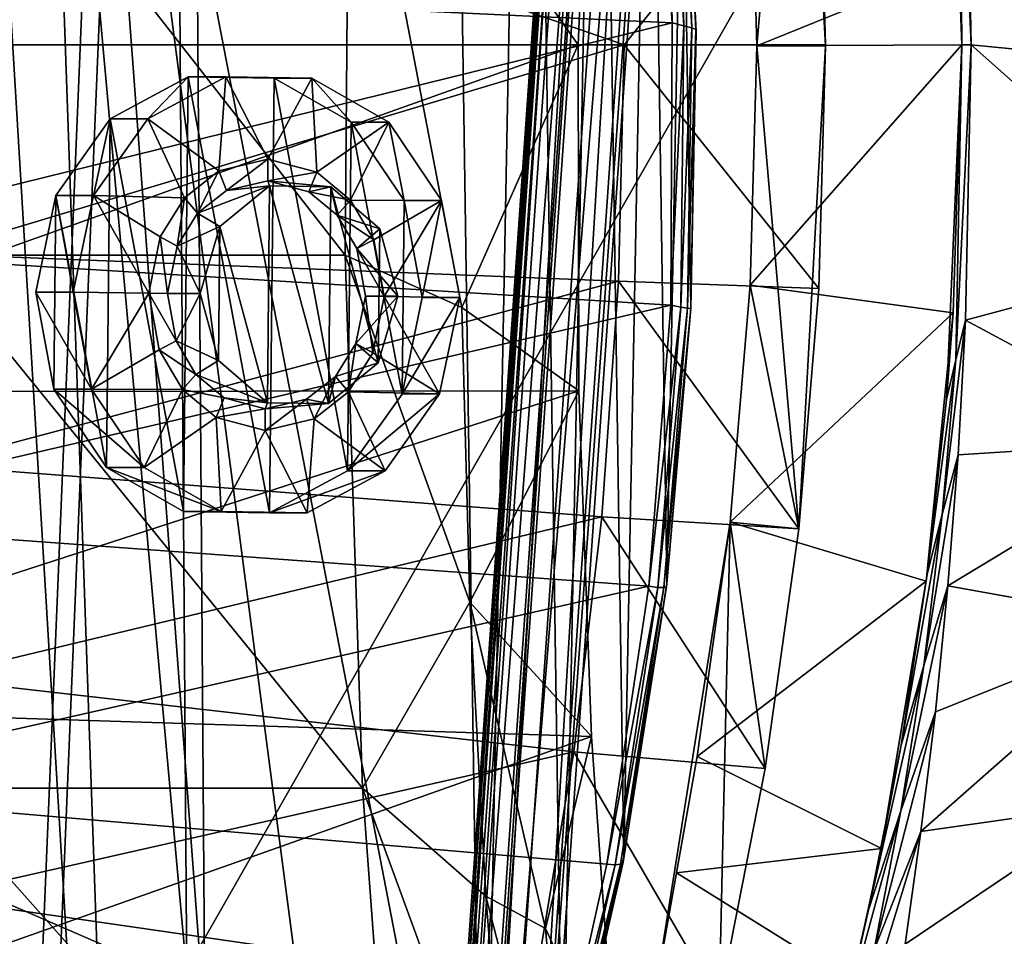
# Model space of a CAD drawing. Header units: metres. Extents: x 0 to 903, y -903 to 0.
# Tile 17 of 253: x 61 to 158, y -535 to -444. Entities that reach past the tile are written whole.
import ezdxf

# ---------------------------------------------------------------- set-up
doc = ezdxf.new("R2010")
doc.units = ezdxf.units.M

msp = doc.modelspace()

# ---------------------------------------------------------------- linework, layer by layer
at = {"layer": 'top'}
for points in [[(58.565701, -570.15863, 661.240173), (207.702347, -309.111755, 657.334961), (35.76218, -309.819092, 661.837402)], [(58.565701, -570.15863, 661.240173), (207.702347, -584.097839, 657.334961), (207.702347, -309.111755, 657.334961)], [(106.263069, -579.41748, 1605.699219), (102.299171, -311.90625, 1605.779053), (65.81794, -369.758789, 1606.712402)], [(110.913132, -337.780426, 1605.550781), (102.299171, -311.90625, 1605.779053), (106.263069, -579.41748, 1605.699219)], [(114.12072, -553.300842, 1605.495239), (110.913132, -337.780426, 1605.550781), (106.263069, -579.41748, 1605.699219)], [(117.760857, -364.177917, 1605.379028), (110.913132, -337.780426, 1605.550781), (114.12072, -553.300842, 1605.495239)], [(120.180878, -526.704712, 1605.33728), (117.760857, -364.177917, 1605.379028), (114.12072, -553.300842, 1605.495239)], [(122.793343, -390.981628, 1605.25415), (117.760857, -364.177917, 1605.379028), (120.180878, -526.704712, 1605.33728)], [(62.712627, -379.609039, 1606.793701), (85.308647, -629.739319, 1606.241211), (65.81794, -369.758789, 1606.712402)], [(85.308647, -629.739319, 1606.241211), (96.644119, -604.935974, 1605.948364), (65.81794, -369.758789, 1606.712402)], [(65.81794, -369.758789, 1606.712402), (96.644119, -604.935974, 1605.948364), (106.263069, -579.41748, 1605.699219)], [(56.295364, -387.700989, 1606.961792), (72.309532, -653.710815, 1606.576172), (62.712627, -379.609039, 1606.793701)], [(72.309532, -653.710815, 1606.576172), (85.308647, -629.739319, 1606.241211), (62.712627, -379.609039, 1606.793701)], [(57.707558, -676.740051, 1606.950562), (72.309532, -653.710815, 1606.576172), (56.295364, -387.700989, 1606.961792)], [(124.413017, -499.757935, 1605.226074), (122.793343, -390.981628, 1605.25415), (120.180878, -526.704712, 1605.33728)], [(125.985519, -418.0672, 1605.176147), (122.793343, -390.981628, 1605.25415), (124.413017, -499.757935, 1605.226074)], [(115.674339, -446.597626, 1992.217041), (20.344744, -446.597626, 1937.178467), (117.911072, -393.401001, 1988.119873)], [(20.344744, -446.597626, 1937.178467), (24.020006, -393.575043, 1933.938843), (117.911072, -393.401001, 1988.119873)], [(115.674339, -446.597626, 1992.217041), (117.911072, -393.401001, 1988.119873), (93.114326, -414.74646, 2031.052734)], [(137.468994, -399.057281, 191.161682), (132.661148, -423.087708, 253.139191), (133.318069, -446.714508, 252.22406)], [(140.094177, -446.716217, 187.753738), (137.468994, -399.057281, 191.161682), (133.318069, -446.714508, 252.22406)], [(139.434372, -422.732574, 188.608414), (137.468994, -399.057281, 191.161682), (140.094177, -446.716217, 187.753738)], [(51.564968, -414.75824, 2038.379517), (92.662102, -467.355042, 2032.399048), (93.114326, -414.74646, 2031.052734)], [(51.564968, -414.75824, 2038.379517), (51.565228, -467.355255, 2039.645508), (92.662102, -467.355042, 2032.399048)], [(93.114326, -414.74646, 2031.052734), (92.662102, -467.355042, 2032.399048), (104.200371, -472.513458, 2012.615967)], [(104.200371, -472.513458, 2012.615967), (115.674339, -446.597626, 1992.217041), (93.114326, -414.74646, 2031.052734)], [(153.200638, -417.392639, 268.900177), (153.562988, -446.608429, 265.163177), (152.381332, -415.881287, 266.627716)], [(152.381332, -415.881287, 266.627716), (153.562988, -446.608429, 265.163177), (153.481308, -438.529175, 255.902008)], [(124.951332, -444.445007, 1557.109863), (36.377506, -440.25116, 1505.794922), (122.996712, -416.669067, 1554.833374)], [(122.996712, -416.669067, 1554.833374), (124.405449, -417.028412, 1567.909424), (124.951332, -444.445007, 1557.109863)], [(124.405449, -417.028412, 1567.909424), (126.119873, -444.72467, 1569.632446), (124.951332, -444.445007, 1557.109863)], [(124.405449, -417.028412, 1567.909424), (125.370277, -417.352478, 1581.032227), (126.119873, -444.72467, 1569.632446)], [(125.370277, -417.352478, 1581.032227), (126.901489, -444.939606, 1582.192261), (126.119873, -444.72467, 1569.632446)], [(125.370277, -417.352478, 1581.032227), (125.88736, -417.639709, 1594.176025), (126.901489, -444.939606, 1582.192261)], [(125.88736, -417.639709, 1594.176025), (127.295189, -445.088043, 1594.766846), (126.901489, -444.939606, 1582.192261)], [(125.88736, -417.639709, 1594.176025), (125.985519, -418.0672, 1605.176147), (127.295189, -445.088043, 1594.766846)], [(153.904648, -418.990082, 271.165344), (154.483658, -446.608368, 268.590515), (153.200638, -417.392639, 268.900177)], [(154.483658, -446.608368, 268.590515), (153.562988, -446.608429, 265.163177), (153.200638, -417.392639, 268.900177)], [(126.797386, -472.58493, 1605.161987), (125.985519, -418.0672, 1605.176147), (124.413017, -499.757935, 1605.226074)], [(126.797386, -472.58493, 1605.161987), (127.322487, -445.312592, 1605.145386), (125.985519, -418.0672, 1605.176147)], [(125.985519, -418.0672, 1605.176147), (127.322487, -445.312592, 1605.145386), (127.295189, -445.088043, 1594.766846)], [(154.483658, -446.608368, 268.590515), (153.904648, -418.990082, 271.165344), (178.597061, -448.96402, 358.386292)], [(153.904648, -418.990082, 271.165344), (178.114319, -430.561676, 358.341736), (178.597061, -448.96402, 358.386292)], [(51.565025, -422.847595, 179.349472), (139.434372, -422.732574, 188.608414), (120.203751, -446.597717, 185.663147)], [(120.203751, -446.597717, 185.663147), (139.434372, -422.732574, 188.608414), (140.094193, -446.597717, 187.753693)], [(140.094193, -446.597717, 187.753693), (139.434372, -422.732574, 188.608414), (140.094177, -446.716217, 187.753738)], [(51.562679, -446.597717, 178.448685), (51.565025, -422.847595, 179.349472), (120.203751, -446.597717, 185.663147)], [(133.318069, -446.714508, 252.22406), (132.661148, -423.087708, 253.139191), (153.481308, -438.529175, 255.902008)], [(133.318069, -446.714508, 252.22406), (153.481308, -438.529175, 255.902008), (153.562988, -446.604919, 255.793488)], [(153.562988, -446.608429, 265.163177), (153.562988, -446.604919, 255.793488), (153.481308, -438.529175, 255.902008)], [(34.32309, -466.736969, 1505.357788), (36.377506, -440.25116, 1505.794922), (124.951332, -444.445007, 1557.109863)], [(124.818771, -472.305176, 1557.712036), (34.32309, -466.736969, 1505.357788), (124.951332, -444.445007, 1557.109863)], [(124.951332, -444.445007, 1557.109863), (126.119873, -444.72467, 1569.632446), (124.818771, -472.305176, 1557.712036)], [(126.119873, -444.72467, 1569.632446), (125.821915, -472.497009, 1570.093628), (124.818771, -472.305176, 1557.712036)], [(126.119873, -444.72467, 1569.632446), (126.901489, -444.939606, 1582.192261), (125.821915, -472.497009, 1570.093628)], [(126.901489, -444.939606, 1582.192261), (126.482285, -472.599854, 1582.505493), (125.821915, -472.497009, 1570.093628)], [(126.901489, -444.939606, 1582.192261), (127.295189, -445.088043, 1594.766846), (126.482285, -472.599854, 1582.505493)], [(127.295189, -445.088043, 1594.766846), (126.800926, -472.611938, 1594.927246), (126.482285, -472.599854, 1582.505493)], [(127.295189, -445.088043, 1594.766846), (127.322487, -445.312592, 1605.145386), (126.800926, -472.611938, 1594.927246)], [(127.322487, -445.312592, 1605.145386), (126.797386, -472.58493, 1605.161987), (126.800926, -472.611938, 1594.927246)], [(115.743767, -480.750854, 1992.692505), (19.569525, -480.862244, 1937.163818), (115.674339, -446.597626, 1992.217041)], [(19.569525, -480.862244, 1937.163818), (20.344744, -446.597626, 1937.178467), (115.674339, -446.597626, 1992.217041)], [(51.562679, -446.597717, 178.448685), (120.203751, -446.597717, 185.663147), (51.565266, -467.232391, 179.128387)], [(120.203751, -446.597717, 185.663147), (119.653488, -469.916138, 186.488419), (51.565266, -467.232391, 179.128387)], [(115.743767, -480.750854, 1992.692505), (115.674339, -446.597626, 1992.217041), (104.200371, -472.513458, 2012.615967)], [(119.653488, -469.916138, 186.488419), (120.203751, -446.597717, 185.663147), (139.424316, -470.643158, 188.621552)], [(120.203751, -446.597717, 185.663147), (140.094193, -446.597717, 187.753693), (139.424316, -470.643158, 188.621552)], [(132.648758, -470.329498, 253.155853), (153.562988, -446.604919, 255.793488), (152.688278, -473.043304, 256.961365)], [(132.648758, -470.329498, 253.155853), (133.318069, -446.714508, 252.22406), (153.562988, -446.604919, 255.793488)], [(137.442673, -494.376465, 191.195679), (133.318069, -446.714508, 252.22406), (132.648758, -470.329498, 253.155853)], [(140.094177, -446.716217, 187.753738), (133.318069, -446.714508, 252.22406), (137.442673, -494.376465, 191.195679)], [(139.424316, -470.643158, 188.621552), (140.094177, -446.716217, 187.753738), (137.442673, -494.376465, 191.195679)], [(139.424316, -470.643158, 188.621552), (140.094193, -446.597717, 187.753693), (140.094177, -446.716217, 187.753738)], [(152.02858, -481.606934, 267.105774), (153.562988, -446.608429, 265.163177), (152.945465, -477.694672, 269.093414)], [(153.562988, -446.608429, 265.163177), (152.02858, -481.606934, 267.105774), (152.688278, -473.043304, 256.961365)], [(153.562988, -446.604919, 255.793488), (153.562988, -446.608429, 265.163177), (152.688278, -473.043304, 256.961365)], [(153.903244, -473.778992, 271.082886), (152.945465, -477.694672, 269.093414), (154.483658, -446.608368, 268.590515)], [(152.945465, -477.694672, 269.093414), (153.562988, -446.608429, 265.163177), (154.483658, -446.608368, 268.590515)], [(153.903244, -473.778992, 271.082886), (154.483658, -446.608368, 268.590515), (177.881042, -467.349609, 358.759674)], [(154.483658, -446.608368, 268.590515), (178.597061, -448.96402, 358.386292), (177.881042, -467.349609, 358.759674)], [(33.356815, -493.528229, 1505.092529), (34.32309, -466.736969, 1505.357788), (124.818771, -472.305176, 1557.712036)], [(51.565228, -467.355255, 2039.645508), (94.385925, -519.966614, 2030.828491), (92.662102, -467.355042, 2032.399048)], [(51.565228, -467.355255, 2039.645508), (51.565491, -519.952271, 2038.379517), (94.385925, -519.966614, 2030.828491)], [(51.565266, -467.232391, 179.128387), (119.653488, -469.916138, 186.488419), (51.565376, -488.072296, 181.206223)], [(92.662102, -467.355042, 2032.399048), (104.991013, -501.598816, 2011.979858), (104.200371, -472.513458, 2012.615967)], [(92.662102, -467.355042, 2032.399048), (94.385925, -519.966614, 2030.828491), (104.991013, -501.598816, 2011.979858)], [(153.903244, -473.778992, 271.082886), (177.881042, -467.349609, 358.759674), (175.956299, -485.631287, 359.463715)], [(119.653488, -469.916138, 186.488419), (118.003258, -493.189423, 188.972519), (51.565376, -488.072296, 181.206223)], [(137.442673, -494.376465, 191.195679), (118.003258, -493.189423, 188.972519), (119.653488, -469.916138, 186.488419)], [(139.424316, -470.643158, 188.621552), (137.442673, -494.376465, 191.195679), (119.653488, -469.916138, 186.488419)], [(132.648758, -470.329498, 253.155853), (130.671524, -493.72522, 255.91658), (137.442673, -494.376465, 191.195679)], [(130.671524, -493.72522, 255.91658), (132.648758, -470.329498, 253.155853), (152.688278, -473.043304, 256.961365)], [(122.65184, -500.041199, 1556.645508), (33.356815, -493.528229, 1505.092529), (124.818771, -472.305176, 1557.712036)], [(124.818771, -472.305176, 1557.712036), (125.821915, -472.497009, 1570.093628), (122.65184, -500.041199, 1556.645508)], [(104.991013, -501.598816, 2011.979858), (115.743767, -480.750854, 1992.692505), (104.200371, -472.513458, 2012.615967)], [(125.821915, -472.497009, 1570.093628), (123.543983, -500.156067, 1569.298096), (122.65184, -500.041199, 1556.645508)], [(125.821915, -472.497009, 1570.093628), (126.482285, -472.599854, 1582.505493), (123.543983, -500.156067, 1569.298096)], [(126.482285, -472.599854, 1582.505493), (124.128204, -500.160217, 1581.975586), (123.543983, -500.156067, 1569.298096)], [(126.482285, -472.599854, 1582.505493), (126.800926, -472.611938, 1594.927246), (124.128204, -500.160217, 1581.975586)], [(126.800926, -472.611938, 1594.927246), (124.40728, -500.05191, 1594.659424), (124.128204, -500.160217, 1581.975586)], [(126.800926, -472.611938, 1594.927246), (124.413017, -499.757935, 1605.226074), (124.40728, -500.05191, 1594.659424)], [(126.800926, -472.611938, 1594.927246), (126.797386, -472.58493, 1605.161987), (124.413017, -499.757935, 1605.226074)], [(130.671524, -493.72522, 255.91658), (152.688278, -473.043304, 256.961365), (150.04425, -499.544373, 260.502655)], [(152.688278, -473.043304, 256.961365), (152.02858, -481.606934, 267.105774), (150.04425, -499.544373, 260.502655)], [(153.176376, -487.071533, 274.191895), (151.613037, -492.959351, 272.019043), (153.903244, -473.778992, 271.082886)], [(151.613037, -492.959351, 272.019043), (152.945465, -477.694672, 269.093414), (153.903244, -473.778992, 271.082886)], [(153.176376, -487.071533, 274.191895), (153.903244, -473.778992, 271.082886), (175.956299, -485.631287, 359.463715)], [(152.02858, -481.606934, 267.105774), (152.945465, -477.694672, 269.093414), (150.136658, -498.847473, 269.846283)], [(152.945465, -477.694672, 269.093414), (151.613037, -492.959351, 272.019043), (150.136658, -498.847473, 269.846283)], [(19.894749, -511.757843, 1935.707886), (19.569525, -480.862244, 1937.163818), (115.743767, -480.750854, 1992.692505)], [(116.985649, -514.864746, 1991.491089), (19.894749, -511.757843, 1935.707886), (115.743767, -480.750854, 1992.692505)], [(116.985649, -514.864746, 1991.491089), (115.743767, -480.750854, 1992.692505), (104.991013, -501.598816, 2011.979858)], [(152.02858, -481.606934, 267.105774), (150.136658, -498.847473, 269.846283), (150.04425, -499.544373, 260.502655)], [(172.812347, -503.722931, 360.500519), (152.17923, -499.996185, 278.52475), (175.956299, -485.631287, 359.463715)], [(175.956299, -485.631287, 359.463715), (152.17923, -499.996185, 278.52475), (153.176376, -487.071533, 274.191895)], [(152.17923, -499.996185, 278.52475), (149.788101, -507.848602, 276.275269), (153.176376, -487.071533, 274.191895)], [(149.788101, -507.848602, 276.275269), (151.613037, -492.959351, 272.019043), (153.176376, -487.071533, 274.191895)], [(51.565376, -488.072296, 181.206223), (118.003258, -493.189423, 188.972519), (51.565487, -509.120331, 184.762558)], [(33.508572, -520.168213, 1504.990356), (33.356815, -493.528229, 1505.092529), (122.65184, -500.041199, 1556.645508)], [(118.003258, -493.189423, 188.972519), (115.254181, -516.375183, 193.141876), (51.565487, -509.120331, 184.762558)], [(134.141281, -518.031555, 195.509354), (115.254181, -516.375183, 193.141876), (118.003258, -493.189423, 188.972519)], [(137.442673, -494.376465, 191.195679), (134.141281, -518.031555, 195.509354), (118.003258, -493.189423, 188.972519)], [(123.297417, -539.974182, 262.510101), (129.610855, -541.111755, 201.479248), (130.671524, -493.72522, 255.91658)], [(130.671524, -493.72522, 255.91658), (127.415276, -516.826599, 260.486267), (123.297417, -539.974182, 262.510101)], [(127.415276, -516.826599, 260.486267), (130.671524, -493.72522, 255.91658), (150.04425, -499.544373, 260.502655)], [(129.610855, -541.111755, 201.479248), (134.141281, -518.031555, 195.509354), (130.671524, -493.72522, 255.91658)], [(130.671524, -493.72522, 255.91658), (134.141281, -518.031555, 195.509354), (137.442673, -494.376465, 191.195679)], [(150.136658, -498.847473, 269.846283), (151.613037, -492.959351, 272.019043), (147.547882, -515.712585, 274.023407)], [(151.613037, -492.959351, 272.019043), (149.788101, -507.848602, 276.275269), (147.547882, -515.712585, 274.023407)], [(127.415276, -516.826599, 260.486267), (150.04425, -499.544373, 260.502655), (145.619431, -525.925171, 266.058258)], [(150.04425, -499.544373, 260.502655), (150.136658, -498.847473, 269.846283), (145.619431, -525.925171, 266.058258)], [(150.136658, -498.847473, 269.846283), (147.547882, -515.712585, 274.023407), (145.619431, -525.925171, 266.058258)], [(118.521431, -527.460144, 1553.945923), (33.508572, -520.168213, 1504.990356), (122.65184, -500.041199, 1556.645508)], [(122.65184, -500.041199, 1556.645508), (123.543983, -500.156067, 1569.298096), (118.521431, -527.460144, 1553.945923)], [(123.543983, -500.156067, 1569.298096), (119.335327, -527.521912, 1567.273438), (118.521431, -527.460144, 1553.945923)], [(123.543983, -500.156067, 1569.298096), (124.128204, -500.160217, 1581.975586), (119.335327, -527.521912, 1567.273438)], [(124.128204, -500.160217, 1581.975586), (119.870705, -527.452332, 1580.621338), (119.335327, -527.521912, 1567.273438)], [(124.128204, -500.160217, 1581.975586), (124.40728, -500.05191, 1594.659424), (119.870705, -527.452332, 1580.621338)], [(124.40728, -500.05191, 1594.659424), (120.132042, -527.249817, 1593.9729), (119.870705, -527.452332, 1580.621338)], [(124.40728, -500.05191, 1594.659424), (120.180878, -526.704712, 1605.33728), (120.132042, -527.249817, 1593.9729)], [(124.413017, -499.757935, 1605.226074), (120.180878, -526.704712, 1605.33728), (124.40728, -500.05191, 1594.659424)], [(150.941452, -512.426392, 284.060791), (147.528091, -522.186035, 281.959869), (152.17923, -499.996185, 278.52475)], [(147.528091, -522.186035, 281.959869), (149.788101, -507.848602, 276.275269), (152.17923, -499.996185, 278.52475)], [(172.812347, -503.722931, 360.500519), (150.941452, -512.426392, 284.060791), (152.17923, -499.996185, 278.52475)], [(94.385925, -519.966614, 2030.828491), (106.548775, -530.609741, 2010.274536), (104.991013, -501.598816, 2011.979858)], [(112.458336, -533.799988, 2000.046265), (116.985649, -514.864746, 1991.491089), (104.991013, -501.598816, 2011.979858)], [(104.991013, -501.598816, 2011.979858), (106.548775, -530.609741, 2010.274536), (112.458336, -533.799988, 2000.046265)], [(168.44548, -521.543457, 361.87027), (149.511566, -524.248291, 290.776733), (172.812347, -503.722931, 360.500519)], [(149.511566, -524.248291, 290.776733), (150.941452, -512.426392, 284.060791), (172.812347, -503.722931, 360.500519)], [(147.547882, -515.712585, 274.023407), (149.788101, -507.848602, 276.275269), (144.345947, -531.978394, 279.853455)], [(149.788101, -507.848602, 276.275269), (147.528091, -522.186035, 281.959869), (144.345947, -531.978394, 279.853455)], [(51.565487, -509.120331, 184.762558), (115.254181, -516.375183, 193.141876), (51.565582, -530.752747, 190.011917)], [(21.523003, -548.635254, 1932.14856), (19.894749, -511.757843, 1935.707886), (116.985649, -514.864746, 1991.491089)], [(149.511566, -524.248291, 290.776733), (144.884628, -535.920593, 288.835999), (150.941452, -512.426392, 284.060791)], [(144.884628, -535.920593, 288.835999), (147.528091, -522.186035, 281.959869), (150.941452, -512.426392, 284.060791)], [(119.390549, -548.815857, 1988.623535), (21.523003, -548.635254, 1932.14856), (116.985649, -514.864746, 1991.491089)], [(119.390549, -548.815857, 1988.623535), (116.985649, -514.864746, 1991.491089), (112.458336, -533.799988, 2000.046265)], [(145.619431, -525.925171, 266.058258), (147.547882, -515.712585, 274.023407), (144.345947, -531.978394, 279.853455)], [(115.254181, -516.375183, 193.141876), (111.412796, -539.404663, 199.035706), (51.565582, -530.752747, 190.011917)], [(129.610855, -541.111755, 201.479248), (111.412796, -539.404663, 199.035706), (115.254181, -516.375183, 193.141876)], [(134.141281, -518.031555, 195.509354), (129.610855, -541.111755, 201.479248), (115.254181, -516.375183, 193.141876)], [(127.415276, -516.826599, 260.486267), (125.377029, -528.297913, 262.801697), (123.297417, -539.974182, 262.510101)], [(125.377029, -528.297913, 262.801697), (127.415276, -516.826599, 260.486267), (145.619431, -525.925171, 266.058258)], [(51.565491, -519.952271, 2038.379517), (98.283653, -572.460754, 2026.344116), (94.385925, -519.966614, 2030.828491)], [(51.565491, -519.952271, 2038.379517), (51.56575, -572.431702, 2034.584595), (98.283653, -572.460754, 2026.344116)], [(106.548775, -530.609741, 2010.274536), (94.385925, -519.966614, 2030.828491), (108.866234, -559.487061, 2007.508911)], [(94.385925, -519.966614, 2030.828491), (98.283653, -572.460754, 2026.344116), (108.866234, -559.487061, 2007.508911)], [(37.15416, -573.211792, 1505.238892), (33.508572, -520.168213, 1504.990356), (112.519341, -554.391846, 1549.673828)], [(33.508572, -520.168213, 1504.990356), (118.521431, -527.460144, 1553.945923), (112.519341, -554.391846, 1549.673828)], [(162.858704, -539.008423, 363.571381), (147.961548, -535.35321, 298.649811), (168.44548, -521.543457, 361.87027)], [(147.961548, -535.35321, 298.649811), (149.511566, -524.248291, 290.776733), (168.44548, -521.543457, 361.87027)], [(144.345947, -531.978394, 279.853455), (147.528091, -522.186035, 281.959869), (140.587769, -547.658203, 286.883636)], [(147.528091, -522.186035, 281.959869), (144.884628, -535.920593, 288.835999), (140.587769, -547.658203, 286.883636)], [(147.961548, -535.35321, 298.649811), (141.859467, -549.1828, 296.390076), (149.511566, -524.248291, 290.776733)], [(141.859467, -549.1828, 296.390076), (144.884628, -535.920593, 288.835999), (149.511566, -524.248291, 290.776733)], [(120.180878, -526.704712, 1605.33728), (114.12072, -553.300842, 1605.495239), (120.132042, -527.249817, 1593.9729)], [(125.377029, -528.297913, 262.801697), (145.619431, -525.925171, 266.058258), (142.723526, -539.092896, 266.041656)], [(145.619431, -525.925171, 266.058258), (144.345947, -531.978394, 279.853455), (142.723526, -539.092896, 266.041656)], [(118.521431, -527.460144, 1553.945923), (119.335327, -527.521912, 1567.273438), (112.519341, -554.391846, 1549.673828)], [(119.335327, -527.521912, 1567.273438), (113.264557, -554.430054, 1564.06543), (112.519341, -554.391846, 1549.673828)], [(119.335327, -527.521912, 1567.273438), (119.870705, -527.452332, 1580.621338), (113.264557, -554.430054, 1564.06543)], [(119.870705, -527.452332, 1580.621338), (113.759109, -554.317078, 1578.473877), (113.264557, -554.430054, 1564.06543)], [(119.870705, -527.452332, 1580.621338), (120.132042, -527.249817, 1593.9729), (113.759109, -554.317078, 1578.473877)], [(120.132042, -527.249817, 1593.9729), (114.009331, -554.051697, 1592.883423), (113.759109, -554.317078, 1578.473877)], [(120.132042, -527.249817, 1593.9729), (114.12072, -553.300842, 1605.495239), (114.009331, -554.051697, 1592.883423)], [(123.297417, -539.974182, 262.510101), (125.377029, -528.297913, 262.801697), (142.723526, -539.092896, 266.041656)], [(106.548775, -530.609741, 2010.274536), (114.994781, -563.256653, 1996.957886), (112.458336, -533.799988, 2000.046265)], [(108.866234, -559.487061, 2007.508911), (114.994781, -563.256653, 1996.957886), (106.548775, -530.609741, 2010.274536)], [(51.565582, -530.752747, 190.011917), (111.412796, -539.404663, 199.035706), (51.565697, -552.826843, 197.137772)], [(144.345947, -531.978394, 279.853455), (140.587769, -547.658203, 286.883636), (142.723526, -539.092896, 266.041656)], [(114.994781, -563.256653, 1996.957886), (119.390549, -548.815857, 1988.623535), (112.458336, -533.799988, 2000.046265)]]:
    msp.add_3dface(points, dxfattribs=at)
at = {"layer": 'top0123413'}
for points in [[(599.026855, -599.023621, 106.499786), (74.938576, -244.304413, 117.34655), (244.305359, -74.93528, 117.346581)], [(76.680428, -244.304428, 120.325508), (592.962036, -609.72644, 109.443001), (244.305359, -76.679497, 120.325508)], [(50.277138, -837.064209, 160.059708), (50.278126, -244.304382, 160.059708), (74.938576, -244.304413, 117.34655)], [(78.807236, -783.456238, 110.644272), (50.277138, -837.064209, 160.059708), (74.938576, -244.304413, 117.34655)], [(76.680428, -244.304428, 120.325508), (52.007832, -244.304382, 163.059708), (52.009186, -838.691467, 163.059708)], [(80.562805, -785.039307, 113.603523), (76.680428, -244.304428, 120.325508), (52.009186, -838.691467, 163.059708)], [(599.026855, -599.023621, 106.499786), (78.807236, -783.456238, 110.644272), (74.938576, -244.304413, 117.34655)], [(592.962036, -609.72644, 109.443001), (76.680428, -244.304428, 120.325508), (350.77301, -819.803528, 109.839348)], [(76.680428, -244.304428, 120.325508), (80.562805, -785.039307, 113.603523), (350.77301, -819.803528, 109.839348)]]:
    msp.add_3dface(points, dxfattribs=at)
at = {"layer": 'top0123419'}
for points in [[(95.34214, -671.325317, 1629.041138), (123.244728, -272.299683, 1629.041138), (99.747734, -611.486877, 1628.526367)], [(123.244728, -272.299683, 1629.041138), (95.34214, -671.325317, 1629.041138), (96.20826, -671.385864, 1633.96521)], [(124.110855, -272.36026, 1633.96521), (123.244728, -272.299683, 1629.041138), (96.20826, -671.385864, 1633.96521)], [(124.110855, -272.36026, 1633.96521), (96.20826, -671.385864, 1633.96521), (100.895279, -671.713623, 1635.675293)], [(99.163025, -671.592468, 1625.827271), (127.06562, -272.566864, 1625.827271), (131.75264, -272.894623, 1627.537354)], [(99.163025, -671.592468, 1625.827271), (122.336266, -332.38266, 1625.9552), (127.06562, -272.566864, 1625.827271)], [(103.850044, -671.920227, 1627.537354), (99.163025, -671.592468, 1625.827271), (131.75264, -272.894623, 1627.537354)], [(123.244728, -272.299683, 1629.041138), (119.279549, -332.168915, 1628.526367), (99.747734, -611.486877, 1628.526367)], [(128.797867, -272.687988, 1635.675293), (124.110855, -272.36026, 1633.96521), (100.895279, -671.713623, 1635.675293)], [(128.797867, -272.687988, 1635.675293), (100.895279, -671.713623, 1635.675293), (104.716171, -671.980774, 1632.461426)], [(103.850044, -671.920227, 1627.537354), (131.75264, -272.894623, 1627.537354), (132.618759, -272.95517, 1632.461426)], [(104.716171, -671.980774, 1632.461426), (103.850044, -671.920227, 1627.537354), (132.618759, -272.95517, 1632.461426)], [(132.618759, -272.95517, 1632.461426), (128.797867, -272.687988, 1635.675293), (104.716171, -671.980774, 1632.461426)], [(99.163025, -671.592468, 1625.827271), (102.804451, -611.700623, 1625.9552), (122.336266, -332.38266, 1625.9552)], [(99.747734, -611.486877, 1628.526367), (119.279549, -332.168915, 1628.526367), (100.157028, -610.098206, 1627.986938)], [(119.279549, -332.168915, 1628.526367), (119.491714, -333.600922, 1627.986816), (100.157028, -610.098206, 1627.986938)], [(102.804451, -611.700623, 1625.9552), (101.147957, -609.579895, 1626.921021), (122.336266, -332.38266, 1625.9552)], [(122.336266, -332.38266, 1625.9552), (101.147957, -609.579895, 1626.921021), (120.400764, -334.252167, 1626.921143)], [(100.157028, -610.098206, 1627.986938), (119.491714, -333.600922, 1627.986816), (101.147957, -609.579895, 1626.921021)], [(101.147957, -609.579895, 1626.921021), (119.491714, -333.600922, 1627.986816), (120.400764, -334.252167, 1626.921143)]]:
    msp.add_3dface(points, dxfattribs=at)
at = {"layer": 'top0123438'}
for points in [[(73.196655, -453.90802, 1959.072998), (69.488396, -453.910492, 1965.528809), (77.181519, -449.770813, 1969.949341)], [(77.181519, -449.770813, 1969.949341), (69.488396, -453.910492, 1965.528809), (76.732635, -492.664398, 1969.675171)], [(80.889778, -449.768341, 1963.49353), (80.201004, -459.046265, 1963.09436), (73.196655, -453.90802, 1959.072998)], [(80.889778, -449.768341, 1963.49353), (73.196655, -453.90802, 1959.072998), (77.181519, -449.770813, 1969.949341)], [(85.222015, -492.784424, 1974.551514), (77.181519, -449.770813, 1969.949341), (76.732635, -492.664398, 1969.675171)], [(80.889778, -449.768341, 1963.49353), (77.181519, -449.770813, 1969.949341), (85.670898, -449.890808, 1974.825562)], [(85.670898, -449.890808, 1974.825562), (77.181519, -449.770813, 1969.949341), (85.222015, -492.784424, 1974.551514)], [(85.050034, -457.896637, 1965.880005), (80.201004, -459.046265, 1963.09436), (80.889778, -449.768341, 1963.49353)], [(89.379158, -449.888336, 1968.369751), (85.050034, -457.896637, 1965.880005), (80.889778, -449.768341, 1963.49353)], [(89.379158, -449.888336, 1968.369751), (80.889778, -449.768341, 1963.49353), (85.670898, -449.890808, 1974.825562)], [(89.873566, -459.182983, 1968.650269), (85.050034, -457.896637, 1965.880005), (89.379158, -449.888336, 1968.369751)], [(92.915138, -488.644745, 1978.972046), (85.670898, -449.890808, 1974.825562), (85.222015, -492.784424, 1974.551514)], [(89.379158, -449.888336, 1968.369751), (85.670898, -449.890808, 1974.825562), (93.275108, -454.246735, 1979.191895)], [(93.275108, -454.246735, 1979.191895), (85.670898, -449.890808, 1974.825562), (92.915138, -488.644745, 1978.972046)], [(96.983376, -454.244263, 1972.735962), (89.873566, -459.182983, 1968.650269), (89.379158, -449.888336, 1968.369751)], [(96.983376, -454.244263, 1972.735962), (89.379158, -449.888336, 1968.369751), (93.275108, -454.246735, 1979.191895)], [(67.823509, -461.487488, 1955.983765), (64.11525, -461.489929, 1962.439575), (69.488396, -453.910492, 1965.528809)], [(69.488396, -453.910492, 1965.528809), (64.11525, -461.489929, 1962.439575), (69.128418, -488.308472, 1965.30896)], [(73.196655, -453.90802, 1959.072998), (76.805923, -461.699158, 1961.143188), (67.823509, -461.487488, 1955.983765)], [(73.196655, -453.90802, 1959.072998), (67.823509, -461.487488, 1955.983765), (69.488396, -453.910492, 1965.528809)], [(76.732635, -492.664398, 1969.675171), (69.488396, -453.910492, 1965.528809), (69.128418, -488.308472, 1965.30896)], [(80.201004, -459.046265, 1963.09436), (76.805923, -461.699158, 1961.143188), (73.196655, -453.90802, 1959.072998)], [(93.212135, -461.931061, 1970.566895), (89.873566, -459.182983, 1968.650269), (96.983376, -454.244263, 1972.735962)], [(98.288284, -481.065277, 1982.061279), (93.275108, -454.246735, 1979.191895), (92.915138, -488.644745, 1978.972046)], [(102.196312, -461.973358, 1975.727417), (93.212135, -461.931061, 1970.566895), (96.983376, -454.244263, 1972.735962)], [(96.983376, -454.244263, 1972.735962), (93.275108, -454.246735, 1979.191895), (98.488052, -461.97583, 1982.183228)], [(98.488052, -461.97583, 1982.183228), (93.275108, -454.246735, 1979.191895), (98.288284, -481.065277, 1982.061279)], [(102.196312, -461.973358, 1975.727417), (96.983376, -454.244263, 1972.735962), (98.488052, -461.97583, 1982.183228)], [(80.959908, -460.982971, 1963.529541), (80.201004, -459.046265, 1963.09436), (85.050034, -457.896637, 1965.880005)], [(85.027786, -460.021545, 1965.866455), (80.959908, -460.982971, 1963.529541), (85.050034, -457.896637, 1965.880005)], [(85.027786, -460.021545, 1965.866455), (85.050034, -457.896637, 1965.880005), (89.873566, -459.182983, 1968.650269)], [(78.093094, -463.220123, 1961.881958), (76.805923, -461.699158, 1961.143188), (80.201004, -459.046265, 1963.09436)], [(80.959908, -460.982971, 1963.529541), (78.093094, -463.220123, 1961.881958), (80.201004, -459.046265, 1963.09436)], [(89.074341, -461.097687, 1968.19043), (85.027786, -460.021545, 1965.866455), (89.873566, -459.182983, 1968.650269)], [(89.074341, -461.097687, 1968.19043), (89.873566, -459.182983, 1968.650269), (93.212135, -461.931061, 1970.566895)], [(80.959908, -460.982971, 1963.529541), (85.22374, -460.532623, 1958.533081), (78.093094, -463.220123, 1961.881958)], [(85.22374, -460.532623, 1958.533081), (80.304085, -464.549866, 1955.705688), (78.093094, -463.220123, 1961.881958)], [(84.999832, -481.928223, 1958.396362), (80.304085, -464.549866, 1955.705688), (85.22374, -460.532623, 1958.533081)], [(85.22374, -460.532623, 1958.533081), (80.959908, -460.982971, 1963.529541), (85.027786, -460.021545, 1965.866455)], [(91.028008, -482.013428, 1961.858887), (84.999832, -481.928223, 1958.396362), (85.22374, -460.532623, 1958.533081)], [(91.251915, -460.617828, 1961.995605), (85.027786, -460.021545, 1965.866455), (89.074341, -461.097687, 1968.19043)], [(91.251915, -460.617828, 1961.995605), (85.22374, -460.532623, 1958.533081), (85.027786, -460.021545, 1965.866455)], [(91.028008, -482.013428, 1961.858887), (85.22374, -460.532623, 1958.533081), (91.251915, -460.617828, 1961.995605)], [(91.893486, -463.415192, 1969.808838), (91.251915, -460.617828, 1961.995605), (89.074341, -461.097687, 1968.19043)], [(95.94767, -477.996185, 1964.686279), (91.028008, -482.013428, 1961.858887), (91.251915, -460.617828, 1961.995605)], [(96.086052, -464.77298, 1964.770752), (91.251915, -460.617828, 1961.995605), (91.893486, -463.415192, 1969.808838)], [(95.94767, -477.996185, 1964.686279), (91.251915, -460.617828, 1961.995605), (96.086052, -464.77298, 1964.770752)], [(65.834564, -471.005493, 1954.837646), (62.126301, -471.007965, 1961.293457), (64.11525, -461.489929, 1962.439575)], [(64.11525, -461.489929, 1962.439575), (62.126301, -471.007965, 1961.293457), (63.915478, -480.579376, 1962.317505)], [(69.128418, -488.308472, 1965.30896), (64.11525, -461.489929, 1962.439575), (63.915478, -480.579376, 1962.317505)], [(67.823509, -461.487488, 1955.983765), (65.834564, -471.005493, 1954.837646), (64.11525, -461.489929, 1962.439575)], [(73.309082, -471.111176, 1959.130981), (65.834564, -471.005493, 1954.837646), (67.823509, -461.487488, 1955.983765)], [(76.805923, -461.699158, 1961.143188), (74.423622, -465.548767, 1959.773315), (67.823509, -461.487488, 1955.983765)], [(67.823509, -461.487488, 1955.983765), (74.423622, -465.548767, 1959.773315), (73.309082, -471.111176, 1959.130981)], [(91.893486, -463.415192, 1969.808838), (89.074341, -461.097687, 1968.19043), (93.212135, -461.931061, 1970.566895)], [(76.084045, -466.470795, 1960.726685), (74.423622, -465.548767, 1959.773315), (76.805923, -461.699158, 1961.143188)], [(78.093094, -463.220123, 1961.881958), (76.084045, -466.470795, 1960.726685), (76.805923, -461.699158, 1961.143188)], [(91.893486, -463.415192, 1969.808838), (93.212135, -461.931061, 1970.566895), (95.513168, -465.846893, 1971.887085)], [(95.513168, -465.846893, 1971.887085), (93.212135, -461.931061, 1970.566895), (102.196312, -461.973358, 1975.727417)], [(96.510971, -471.439148, 1972.45813), (95.513168, -465.846893, 1971.887085), (102.196312, -461.973358, 1975.727417)], [(102.196312, -461.973358, 1975.727417), (103.985497, -471.5448, 1976.751465), (96.510971, -471.439148, 1972.45813)], [(100.277229, -471.547241, 1983.207275), (98.488052, -461.97583, 1982.183228), (98.288284, -481.065277, 1982.061279)], [(102.196312, -461.973358, 1975.727417), (98.488052, -461.97583, 1982.183228), (100.277229, -471.547241, 1983.207275)], [(103.985497, -471.5448, 1976.751465), (102.196312, -461.973358, 1975.727417), (100.277229, -471.547241, 1983.207275)], [(78.093094, -463.220123, 1961.881958), (80.304085, -464.549866, 1955.705688), (76.084045, -466.470795, 1960.726685)], [(93.833908, -466.72171, 1970.922241), (91.893486, -463.415192, 1969.808838), (95.513168, -465.846893, 1971.887085)], [(93.833908, -466.72171, 1970.922241), (96.086052, -464.77298, 1964.770752), (91.893486, -463.415192, 1969.808838)], [(80.304085, -464.549866, 1955.705688), (78.367523, -471.135071, 1954.59082), (76.084045, -466.470795, 1960.726685)], [(80.165703, -477.773102, 1955.621094), (78.367523, -471.135071, 1954.59082), (80.304085, -464.549866, 1955.705688)], [(84.999832, -481.928223, 1958.396362), (80.165703, -477.773102, 1955.621094), (80.304085, -464.549866, 1955.705688)], [(75.151665, -471.137207, 1960.189453), (73.309082, -471.111176, 1959.130981), (74.423622, -465.548767, 1959.773315)], [(76.084045, -466.470795, 1960.726685), (75.151665, -471.137207, 1960.189453), (74.423622, -465.548767, 1959.773315)], [(97.879669, -471.410919, 1965.798584), (96.086052, -464.77298, 1964.770752), (93.833908, -466.72171, 1970.922241)], [(97.879669, -471.410919, 1965.798584), (95.94767, -477.996185, 1964.686279), (96.086052, -464.77298, 1964.770752)], [(76.084045, -466.470795, 1960.726685), (78.367523, -471.135071, 1954.59082), (75.151665, -471.137207, 1960.189453)], [(93.833908, -466.72171, 1970.922241), (95.513168, -465.846893, 1971.887085), (96.510971, -471.439148, 1972.45813)], [(94.668365, -471.413086, 1971.39978), (93.833908, -466.72171, 1970.922241), (96.510971, -471.439148, 1972.45813)], [(94.668365, -471.413086, 1971.39978), (97.879669, -471.410919, 1965.798584), (93.833908, -466.72171, 1970.922241)], [(62.126301, -471.007965, 1961.293457), (65.834564, -471.005493, 1954.837646), (67.623741, -480.576935, 1955.861694)], [(63.915478, -480.579376, 1962.317505), (62.126301, -471.007965, 1961.293457), (67.623741, -480.576935, 1955.861694)], [(67.623741, -480.576935, 1955.861694), (65.834564, -471.005493, 1954.837646), (73.309082, -471.111176, 1959.130981)], [(74.306885, -476.70343, 1959.702026), (67.623741, -480.576935, 1955.861694), (73.309082, -471.111176, 1959.130981)], [(74.306885, -476.70343, 1959.702026), (73.309082, -471.111176, 1959.130981), (75.986115, -475.828583, 1960.66687)], [(73.309082, -471.111176, 1959.130981), (75.151665, -471.137207, 1960.189453), (75.986115, -475.828583, 1960.66687)], [(75.986115, -475.828583, 1960.66687), (75.151665, -471.137207, 1960.189453), (78.367523, -471.135071, 1954.59082)], [(80.165703, -477.773102, 1955.621094), (75.986115, -475.828583, 1960.66687), (78.367523, -471.135071, 1954.59082)], [(94.668365, -471.413086, 1971.39978), (93.735985, -476.079498, 1970.862427), (97.879669, -471.410919, 1965.798584)], [(93.735985, -476.079498, 1970.862427), (95.94767, -477.996185, 1964.686279), (97.879669, -471.410919, 1965.798584)], [(95.396439, -477.001556, 1971.815796), (93.735985, -476.079498, 1970.862427), (94.668365, -471.413086, 1971.39978)], [(96.510971, -471.439148, 1972.45813), (95.396439, -477.001556, 1971.815796), (94.668365, -471.413086, 1971.39978)], [(96.510971, -471.439148, 1972.45813), (101.996544, -481.062836, 1975.605347), (95.396439, -477.001556, 1971.815796)], [(103.985497, -471.5448, 1976.751465), (101.996544, -481.062836, 1975.605347), (96.510971, -471.439148, 1972.45813)], [(100.277229, -471.547241, 1983.207275), (98.288284, -481.065277, 1982.061279), (103.985497, -471.5448, 1976.751465)], [(98.288284, -481.065277, 1982.061279), (101.996544, -481.062836, 1975.605347), (103.985497, -471.5448, 1976.751465)], [(74.306885, -476.70343, 1959.702026), (75.986115, -475.828583, 1960.66687), (77.926544, -479.135101, 1961.780273)], [(77.926544, -479.135101, 1961.780273), (75.986115, -475.828583, 1960.66687), (80.165703, -477.773102, 1955.621094)], [(93.014137, -480.851166, 1970.445923), (91.726936, -479.3302, 1969.707153), (93.735985, -476.079498, 1970.862427)], [(93.735985, -476.079498, 1970.862427), (91.726936, -479.3302, 1969.707153), (95.94767, -477.996185, 1964.686279)], [(95.396439, -477.001556, 1971.815796), (93.014137, -480.851166, 1970.445923), (93.735985, -476.079498, 1970.862427)], [(67.623741, -480.576935, 1955.861694), (74.306885, -476.70343, 1959.702026), (76.607925, -480.619232, 1961.022217)], [(76.607925, -480.619232, 1961.022217), (74.306885, -476.70343, 1959.702026), (77.926544, -479.135101, 1961.780273)], [(101.996544, -481.062836, 1975.605347), (93.014137, -480.851166, 1970.445923), (95.396439, -477.001556, 1971.815796)], [(84.999832, -481.928223, 1958.396362), (77.926544, -479.135101, 1961.780273), (80.165703, -477.773102, 1955.621094)], [(91.726936, -479.3302, 1969.707153), (91.028008, -482.013428, 1961.858887), (95.94767, -477.996185, 1964.686279)], [(76.607925, -480.619232, 1961.022217), (77.926544, -479.135101, 1961.780273), (80.745689, -481.452606, 1963.398682)], [(84.999832, -481.928223, 1958.396362), (80.745689, -481.452606, 1963.398682), (77.926544, -479.135101, 1961.780273)], [(89.619049, -483.504028, 1968.494751), (88.860123, -481.567322, 1968.05957), (91.726936, -479.3302, 1969.707153)], [(91.726936, -479.3302, 1969.707153), (88.860123, -481.567322, 1968.05957), (91.028008, -482.013428, 1961.858887)], [(93.014137, -480.851166, 1970.445923), (89.619049, -483.504028, 1968.494751), (91.726936, -479.3302, 1969.707153)], [(63.915478, -480.579376, 1962.317505), (67.623741, -480.576935, 1955.861694), (72.836685, -488.30603, 1958.853149)], [(69.128418, -488.308472, 1965.30896), (63.915478, -480.579376, 1962.317505), (72.836685, -488.30603, 1958.853149)], [(72.836685, -488.30603, 1958.853149), (67.623741, -480.576935, 1955.861694), (76.607925, -480.619232, 1961.022217)], [(72.836685, -488.30603, 1958.853149), (76.607925, -480.619232, 1961.022217), (79.946487, -483.36731, 1962.938843)], [(79.946487, -483.36731, 1962.938843), (76.607925, -480.619232, 1961.022217), (80.745689, -481.452606, 1963.398682)], [(96.623398, -488.642273, 1972.516113), (89.619049, -483.504028, 1968.494751), (93.014137, -480.851166, 1970.445923)], [(98.288284, -481.065277, 1982.061279), (92.915138, -488.644745, 1978.972046), (101.996544, -481.062836, 1975.605347)], [(92.915138, -488.644745, 1978.972046), (96.623398, -488.642273, 1972.516113), (101.996544, -481.062836, 1975.605347)], [(101.996544, -481.062836, 1975.605347), (96.623398, -488.642273, 1972.516113), (93.014137, -480.851166, 1970.445923)], [(79.946487, -483.36731, 1962.938843), (80.745689, -481.452606, 1963.398682), (84.792244, -482.528748, 1965.722656)], [(84.792244, -482.528748, 1965.722656), (80.745689, -481.452606, 1963.398682), (84.999832, -481.928223, 1958.396362)], [(89.619049, -483.504028, 1968.494751), (84.77002, -484.653687, 1965.709106), (88.860123, -481.567322, 1968.05957)], [(84.77002, -484.653687, 1965.709106), (84.792244, -482.528748, 1965.722656), (88.860123, -481.567322, 1968.05957)], [(88.860123, -481.567322, 1968.05957), (84.792244, -482.528748, 1965.722656), (91.028008, -482.013428, 1961.858887)], [(91.028008, -482.013428, 1961.858887), (84.792244, -482.528748, 1965.722656), (84.999832, -481.928223, 1958.396362)], [(84.77002, -484.653687, 1965.709106), (79.946487, -483.36731, 1962.938843), (84.792244, -482.528748, 1965.722656)], [(80.440895, -492.661957, 1963.21936), (72.836685, -488.30603, 1958.853149), (79.946487, -483.36731, 1962.938843)], [(80.440895, -492.661957, 1963.21936), (79.946487, -483.36731, 1962.938843), (84.77002, -484.653687, 1965.709106)], [(88.930275, -492.781952, 1968.095581), (84.77002, -484.653687, 1965.709106), (89.619049, -483.504028, 1968.494751)], [(96.623398, -488.642273, 1972.516113), (88.930275, -492.781952, 1968.095581), (89.619049, -483.504028, 1968.494751)], [(88.930275, -492.781952, 1968.095581), (80.440895, -492.661957, 1963.21936), (84.77002, -484.653687, 1965.709106)], [(69.128418, -488.308472, 1965.30896), (72.836685, -488.30603, 1958.853149), (80.440895, -492.661957, 1963.21936)], [(76.732635, -492.664398, 1969.675171), (69.128418, -488.308472, 1965.30896), (80.440895, -492.661957, 1963.21936)], [(92.915138, -488.644745, 1978.972046), (85.222015, -492.784424, 1974.551514), (96.623398, -488.642273, 1972.516113)], [(85.222015, -492.784424, 1974.551514), (88.930275, -492.781952, 1968.095581), (96.623398, -488.642273, 1972.516113)], [(76.732635, -492.664398, 1969.675171), (80.440895, -492.661957, 1963.21936), (88.930275, -492.781952, 1968.095581)], [(85.222015, -492.784424, 1974.551514), (76.732635, -492.664398, 1969.675171), (88.930275, -492.781952, 1968.095581)]]:
    msp.add_3dface(points, dxfattribs=at)

doc.saveas('drawing.dxf')
